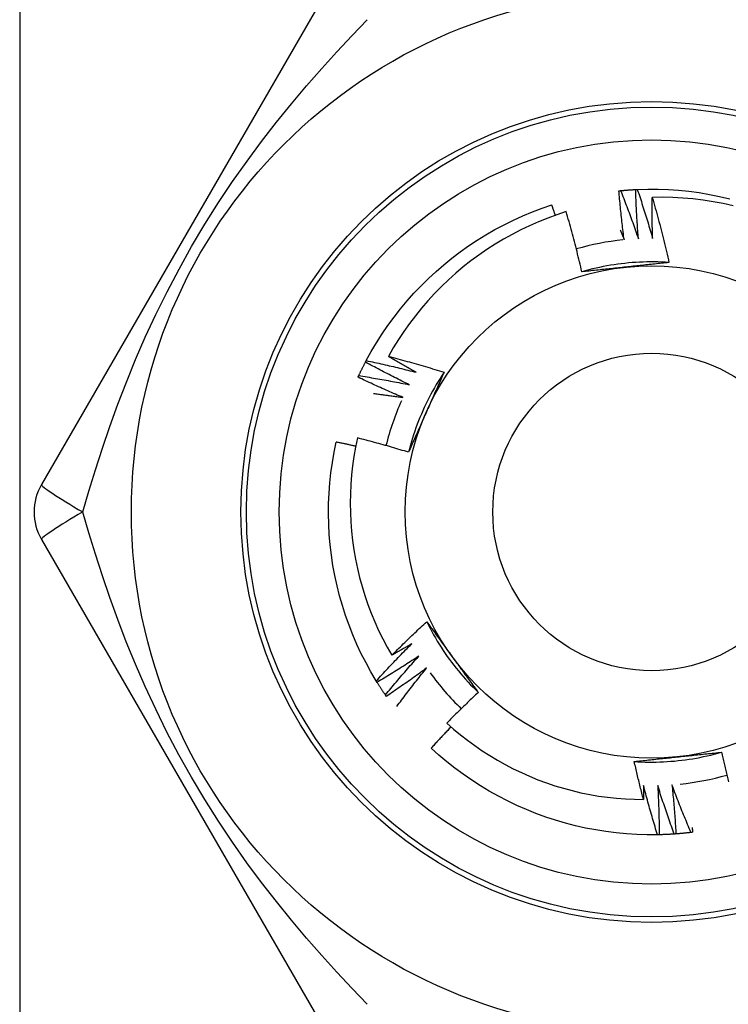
# Model space of a CAD drawing. Header units: inches. Extents: x 5 to 143, y 9 to 75.
# Tile 5 of 84: x 6.894 to 7.149, y 28.31 to 28.664. Entities that reach past the tile are written whole.
import ezdxf

# ---------------------------------------------------------------- set-up
doc = ezdxf.new("R2010")
doc.units = ezdxf.units.IN
doc.header["$MEASUREMENT"] = 0
doc.layers.add('Visible Edges(ANSI)', color=7, linetype='Continuous', lineweight=25)
doc.layers.add('Visible Tangent Edges(ANSI)', color=7, linetype='Continuous', lineweight=25)

msp = doc.modelspace()

# ---------------------------------------------------------------- linework, layer by layer
at = {"layer": 'Visible Edges(ANSI)'}
for p, q in [((7.0033, 28.67222), (6.90215, 28.49702)), ((7.01863, 28.5411), (7.01891, 28.54163)), ((6.90215, 28.47733), (7.0033, 28.30214)), ((7.02283, 28.4259), (7.02252, 28.42642)), ((7.02615, 28.42086), (7.0258, 28.42136)), ((7.12422, 28.37107), (7.12362, 28.37105))]:
    msp.add_line(p, q, dxfattribs=at)
at = {"layer": 'Visible Edges(ANSI)', "flags": 128}
for points in [[(7.10974, 28.60272), (7.10977, 28.60272), (7.10979, 28.60273), (7.10982, 28.60273), (7.10984, 28.60273), (7.10987, 28.60273), (7.10989, 28.60274), (7.10992, 28.60274), (7.10994, 28.60274), (7.10997, 28.60274), (7.10999, 28.60275), (7.11002, 28.60275), (7.11004, 28.60275), (7.11007, 28.60275), (7.11009, 28.60276), (7.11012, 28.60276), (7.11014, 28.60276), (7.11017, 28.60276), (7.11019, 28.60277), (7.11022, 28.60277), (7.11024, 28.60277), (7.11027, 28.60277), (7.11029, 28.60278), (7.11032, 28.60278), (7.11034, 28.60278)], [(7.11164, 28.58511), (7.11155, 28.58584), (7.11145, 28.58657), (7.11136, 28.5873), (7.11127, 28.58804), (7.11118, 28.58877), (7.11109, 28.5895), (7.111, 28.59023), (7.11092, 28.59097), (7.11083, 28.5917), (7.11075, 28.59243), (7.11067, 28.59317), (7.11059, 28.5939), (7.11051, 28.59463), (7.11043, 28.59537), (7.11036, 28.5961), (7.11028, 28.59684), (7.11021, 28.59757), (7.11014, 28.59831), (7.11007, 28.59904), (7.11, 28.59978), (7.10993, 28.60051), (7.10987, 28.60125), (7.1098, 28.60199), (7.10974, 28.60272)], [(7.11034, 28.60278), (7.11057, 28.6028), (7.11079, 28.60282), (7.11102, 28.60284), (7.11124, 28.60286), (7.11147, 28.60288), (7.11169, 28.6029), (7.11192, 28.60292), (7.11214, 28.60294), (7.11237, 28.60296), (7.11259, 28.60298), (7.11282, 28.60299), (7.11305, 28.60301), (7.11327, 28.60303), (7.1135, 28.60304), (7.11372, 28.60306), (7.11395, 28.60307), (7.11417, 28.60309), (7.1144, 28.6031), (7.11463, 28.60311), (7.11485, 28.60313), (7.11508, 28.60314), (7.1153, 28.60315), (7.11553, 28.60316), (7.11575, 28.60318)], [(7.11034, 28.60278), (7.11062, 28.60207), (7.1109, 28.60135), (7.11118, 28.60064), (7.11146, 28.59992), (7.11174, 28.5992), (7.11201, 28.59849), (7.11229, 28.59777), (7.11256, 28.59705), (7.11283, 28.59633), (7.1131, 28.59561), (7.11337, 28.59489), (7.11364, 28.59417), (7.1139, 28.59345), (7.11417, 28.59273), (7.11443, 28.59201), (7.11469, 28.59129), (7.11495, 28.59056), (7.11521, 28.58984), (7.11547, 28.58912), (7.11573, 28.58839), (7.11598, 28.58767), (7.11624, 28.58694), (7.11649, 28.58621), (7.11674, 28.58549)], [(7.11575, 28.60318), (7.11578, 28.60318), (7.1158, 28.60318), (7.11583, 28.60318), (7.11585, 28.60318), (7.11588, 28.60318), (7.1159, 28.60318), (7.11593, 28.60318), (7.11595, 28.60319), (7.11598, 28.60319), (7.11601, 28.60319), (7.11603, 28.60319), (7.11606, 28.60319), (7.11608, 28.60319), (7.11611, 28.60319), (7.11613, 28.60319), (7.11616, 28.60319), (7.11618, 28.6032), (7.11621, 28.6032), (7.11623, 28.6032), (7.11626, 28.6032), (7.11628, 28.6032), (7.11631, 28.6032), (7.11633, 28.6032), (7.11636, 28.6032)], [(7.11674, 28.58549), (7.11668, 28.58622), (7.11662, 28.58696), (7.11657, 28.58769), (7.11652, 28.58843), (7.11646, 28.58917), (7.11641, 28.5899), (7.11637, 28.59064), (7.11632, 28.59138), (7.11627, 28.59211), (7.11623, 28.59285), (7.11618, 28.59359), (7.11614, 28.59432), (7.1161, 28.59506), (7.11606, 28.5958), (7.11603, 28.59653), (7.11599, 28.59727), (7.11595, 28.59801), (7.11592, 28.59875), (7.11589, 28.59949), (7.11586, 28.60022), (7.11583, 28.60096), (7.1158, 28.6017), (7.11578, 28.60244), (7.11575, 28.60318)], [(7.11636, 28.6032), (7.12008, 28.60331), (7.1238, 28.60329), (7.12751, 28.60316), (7.13122, 28.60291), (7.13493, 28.60254), (7.13861, 28.60205), (7.14228, 28.60144), (7.14593, 28.60072), (7.14956, 28.59988)], [(7.11636, 28.6032), (7.1166, 28.60248), (7.11685, 28.60175), (7.11709, 28.60102), (7.11733, 28.60029), (7.11757, 28.59956), (7.11781, 28.59883), (7.11804, 28.5981), (7.11828, 28.59737), (7.11851, 28.59664), (7.11874, 28.5959), (7.11897, 28.59517), (7.1192, 28.59444), (7.11943, 28.5937), (7.11966, 28.59297), (7.11988, 28.59224), (7.12011, 28.5915), (7.12033, 28.59076), (7.12055, 28.59003), (7.12077, 28.58929), (7.12099, 28.58856), (7.12121, 28.58782), (7.12142, 28.58708), (7.12164, 28.58634), (7.12185, 28.5856)], [(7.12185, 28.5856), (7.12183, 28.58622), (7.12182, 28.58683), (7.1218, 28.58745), (7.12179, 28.58806), (7.12178, 28.58868), (7.12177, 28.58929), (7.12175, 28.58991), (7.12175, 28.59052), (7.12174, 28.59114), (7.12173, 28.59175), (7.12172, 28.59237), (7.12172, 28.59299), (7.12171, 28.5936), (7.12171, 28.59422), (7.12171, 28.59483), (7.12171, 28.59545), (7.12171, 28.59606), (7.12171, 28.59668), (7.12171, 28.59729), (7.12171, 28.59791), (7.12172, 28.59853), (7.12172, 28.59914), (7.12173, 28.59976), (7.12174, 28.60037)], [(7.15078, 28.59736), (7.14721, 28.59814), (7.14361, 28.59881), (7.14, 28.59936), (7.13637, 28.5998), (7.13273, 28.60012), (7.12907, 28.60032), (7.12541, 28.60041), (7.12174, 28.60037)], [(7.12174, 28.60037), (7.12201, 28.5994), (7.12229, 28.59843), (7.12256, 28.59746), (7.12283, 28.59649), (7.1231, 28.59552), (7.12337, 28.59455), (7.12363, 28.59358), (7.12389, 28.5926), (7.12415, 28.59163), (7.12441, 28.59065), (7.12466, 28.58968), (7.12491, 28.5887), (7.12516, 28.58772), (7.12541, 28.58675), (7.12565, 28.58577), (7.12589, 28.58479), (7.12613, 28.58381), (7.12637, 28.58283), (7.1266, 28.58185), (7.12683, 28.58086), (7.12706, 28.57988), (7.12729, 28.5789), (7.12751, 28.57792), (7.12773, 28.57693)], [(7.01891, 28.54163), (7.02071, 28.54489), (7.02261, 28.54809), (7.02461, 28.55122), (7.02671, 28.55429), (7.02891, 28.55729), (7.0312, 28.56022), (7.03359, 28.56308), (7.03606, 28.56585), (7.03863, 28.56855), (7.04127, 28.57116), (7.04401, 28.57369), (7.04682, 28.57612), (7.0497, 28.57847), (7.05266, 28.58072), (7.05569, 28.58288), (7.05879, 28.58494), (7.06196, 28.5869), (7.06518, 28.58875), (7.06846, 28.5905), (7.0718, 28.59215), (7.07519, 28.59369), (7.07862, 28.59511), (7.0821, 28.59643), (7.08562, 28.59764)], [(7.09078, 28.59522), (7.08744, 28.59411), (7.08414, 28.5929), (7.08087, 28.59158), (7.07764, 28.59015), (7.07446, 28.58863), (7.07133, 28.58701), (7.06826, 28.5853), (7.06525, 28.58349), (7.06229, 28.58159), (7.0594, 28.57959), (7.05657, 28.5775), (7.05381, 28.57533), (7.05112, 28.57307), (7.0485, 28.57072), (7.04595, 28.56828), (7.04348, 28.56577), (7.04109, 28.56318), (7.03878, 28.56051), (7.03657, 28.55778), (7.03444, 28.55498), (7.03241, 28.55212), (7.03047, 28.54919), (7.02862, 28.5462), (7.02687, 28.54315)], [(7.08688, 28.59391), (7.08683, 28.59407), (7.08678, 28.59422), (7.08672, 28.59438), (7.08667, 28.59453), (7.08662, 28.59469), (7.08657, 28.59484), (7.08652, 28.595), (7.08646, 28.59515), (7.08641, 28.59531), (7.08636, 28.59547), (7.08631, 28.59562), (7.08625, 28.59578), (7.0862, 28.59593), (7.08615, 28.59609), (7.0861, 28.59624), (7.08604, 28.5964), (7.08599, 28.59655), (7.08594, 28.59671), (7.08589, 28.59686), (7.08583, 28.59702), (7.08578, 28.59717), (7.08573, 28.59733), (7.08567, 28.59748), (7.08562, 28.59764)], [(7.09642, 28.57358), (7.09621, 28.57449), (7.096, 28.5754), (7.09578, 28.5763), (7.09557, 28.57721), (7.09535, 28.57812), (7.09513, 28.57902), (7.09491, 28.57993), (7.09468, 28.58083), (7.09446, 28.58174), (7.09423, 28.58264), (7.094, 28.58354), (7.09376, 28.58444), (7.09353, 28.58535), (7.09329, 28.58625), (7.09305, 28.58715), (7.0928, 28.58805), (7.09256, 28.58894), (7.09231, 28.58984), (7.09206, 28.59074), (7.09181, 28.59164), (7.09156, 28.59253), (7.0913, 28.59343), (7.09104, 28.59432), (7.09078, 28.59522)], [(7.11021, 28.58862), (7.11027, 28.58848), (7.11033, 28.58833), (7.11039, 28.58818), (7.11045, 28.58804), (7.11051, 28.58789), (7.11057, 28.58775), (7.11063, 28.5876), (7.11069, 28.58745), (7.11075, 28.58731), (7.11081, 28.58716), (7.11087, 28.58701), (7.11093, 28.58687), (7.11099, 28.58672), (7.11105, 28.58657), (7.11111, 28.58643), (7.11117, 28.58628), (7.11123, 28.58613), (7.11129, 28.58599), (7.11135, 28.58584), (7.11141, 28.5857), (7.11146, 28.58555), (7.11152, 28.5854), (7.11158, 28.58526), (7.11164, 28.58511)], [(7.12773, 28.57692), (7.12642, 28.577), (7.1251, 28.57707), (7.12378, 28.57711), (7.12246, 28.57713), (7.12114, 28.57713), (7.11982, 28.57712), (7.1185, 28.57708), (7.11718, 28.57703), (7.11587, 28.57696), (7.11455, 28.57687), (7.11324, 28.57675), (7.11192, 28.57662), (7.11061, 28.57647), (7.10931, 28.57631), (7.108, 28.57612), (7.1067, 28.57591), (7.1054, 28.57569), (7.1041, 28.57544), (7.10281, 28.57518), (7.10152, 28.5749), (7.10024, 28.5746), (7.09896, 28.57428), (7.09768, 28.57394), (7.09641, 28.57358)], [(7.12773, 28.57693), (7.12709, 28.57686), (7.12645, 28.57679), (7.12581, 28.57672), (7.12516, 28.57665), (7.12452, 28.57658), (7.12388, 28.57651), (7.12324, 28.57644), (7.12259, 28.57637), (7.12195, 28.5763), (7.12131, 28.57623), (7.12066, 28.57616), (7.12002, 28.57609), (7.11937, 28.57603), (7.11873, 28.57596), (7.11808, 28.57589), (7.11743, 28.57582), (7.11678, 28.57575), (7.11614, 28.57568), (7.11549, 28.57562), (7.11484, 28.57555), (7.11419, 28.57548), (7.11354, 28.57541), (7.11289, 28.57534), (7.11224, 28.57527)], [(7.11224, 28.57527), (7.11157, 28.5752), (7.11091, 28.57513), (7.11024, 28.57506), (7.10958, 28.57499), (7.10892, 28.57492), (7.10826, 28.57485), (7.10759, 28.57478), (7.10693, 28.57471), (7.10627, 28.57464), (7.10561, 28.57457), (7.10495, 28.5745), (7.1043, 28.57443), (7.10364, 28.57436), (7.10298, 28.57429), (7.10232, 28.57422), (7.10166, 28.57415), (7.10101, 28.57408), (7.10035, 28.57401), (7.09969, 28.57394), (7.09904, 28.57387), (7.09838, 28.5738), (7.09773, 28.57373), (7.09707, 28.57365), (7.09642, 28.57358)], [(7.01891, 28.54163), (7.01966, 28.54147), (7.02041, 28.54131), (7.02116, 28.54115), (7.02191, 28.54099), (7.02266, 28.54082), (7.02341, 28.54066), (7.02416, 28.54049), (7.02491, 28.54032), (7.02566, 28.54015), (7.02641, 28.53998), (7.02716, 28.53981), (7.02791, 28.53963), (7.02866, 28.53946), (7.0294, 28.53928), (7.03015, 28.5391), (7.0309, 28.53892), (7.03164, 28.53874), (7.03239, 28.53856), (7.03314, 28.53837), (7.03388, 28.53819), (7.03463, 28.538), (7.03537, 28.53781), (7.03612, 28.53762), (7.03686, 28.53743)], [(7.02687, 28.54315), (7.02771, 28.54294), (7.02855, 28.54272), (7.02939, 28.5425), (7.03023, 28.54228), (7.03106, 28.54205), (7.0319, 28.54183), (7.03274, 28.5416), (7.03357, 28.54137), (7.03441, 28.54114), (7.03524, 28.54091), (7.03608, 28.54067), (7.03691, 28.54044), (7.03775, 28.5402), (7.03858, 28.53996), (7.03941, 28.53972), (7.04024, 28.53947), (7.04108, 28.53923), (7.04191, 28.53898), (7.04274, 28.53873), (7.04357, 28.53848), (7.0444, 28.53822), (7.04523, 28.53797), (7.04606, 28.53771), (7.04688, 28.53745)], [(7.03686, 28.53743), (7.03644, 28.53766), (7.03602, 28.53789), (7.03561, 28.53813), (7.03519, 28.53836), (7.03477, 28.5386), (7.03435, 28.53883), (7.03393, 28.53907), (7.03351, 28.5393), (7.0331, 28.53954), (7.03268, 28.53978), (7.03226, 28.54001), (7.03185, 28.54025), (7.03143, 28.54049), (7.03101, 28.54073), (7.0306, 28.54097), (7.03018, 28.54121), (7.02977, 28.54145), (7.02935, 28.54169), (7.02894, 28.54194), (7.02852, 28.54218), (7.02811, 28.54242), (7.0277, 28.54266), (7.02728, 28.54291), (7.02687, 28.54315)], [(7.01622, 28.53623), (7.01632, 28.53644), (7.01641, 28.53664), (7.01651, 28.53685), (7.01661, 28.53705), (7.01671, 28.53725), (7.0168, 28.53746), (7.0169, 28.53766), (7.017, 28.53787), (7.0171, 28.53807), (7.0172, 28.53827), (7.0173, 28.53847), (7.0174, 28.53868), (7.0175, 28.53888), (7.0176, 28.53908), (7.0177, 28.53928), (7.0178, 28.53949), (7.0179, 28.53969), (7.01801, 28.53989), (7.01811, 28.54009), (7.01821, 28.54029), (7.01832, 28.54049), (7.01842, 28.54069), (7.01852, 28.54089), (7.01863, 28.5411)], [(7.03437, 28.53297), (7.03371, 28.53329), (7.03304, 28.53362), (7.03238, 28.53394), (7.03172, 28.53427), (7.03106, 28.5346), (7.0304, 28.53493), (7.02974, 28.53526), (7.02908, 28.53559), (7.02842, 28.53593), (7.02777, 28.53626), (7.02711, 28.5366), (7.02645, 28.53694), (7.0258, 28.53728), (7.02514, 28.53762), (7.02449, 28.53796), (7.02384, 28.5383), (7.02318, 28.53865), (7.02253, 28.53899), (7.02188, 28.53934), (7.02123, 28.53969), (7.02058, 28.54004), (7.01993, 28.54039), (7.01928, 28.54074), (7.01863, 28.5411)], [(7.01597, 28.53568), (7.01598, 28.53571), (7.01599, 28.53573), (7.016, 28.53575), (7.01601, 28.53577), (7.01602, 28.5358), (7.01603, 28.53582), (7.01604, 28.53584), (7.01605, 28.53587), (7.01606, 28.53589), (7.01607, 28.53591), (7.01608, 28.53593), (7.0161, 28.53596), (7.01611, 28.53598), (7.01612, 28.536), (7.01613, 28.53603), (7.01614, 28.53605), (7.01615, 28.53607), (7.01616, 28.53609), (7.01617, 28.53612), (7.01618, 28.53614), (7.01619, 28.53616), (7.0162, 28.53619), (7.01621, 28.53621), (7.01622, 28.53623)], [(7.03211, 28.52838), (7.03143, 28.52867), (7.03075, 28.52896), (7.03007, 28.52925), (7.0294, 28.52955), (7.02872, 28.52984), (7.02804, 28.53014), (7.02737, 28.53043), (7.02669, 28.53073), (7.02602, 28.53103), (7.02535, 28.53133), (7.02467, 28.53163), (7.024, 28.53194), (7.02333, 28.53224), (7.02266, 28.53255), (7.02198, 28.53286), (7.02131, 28.53316), (7.02064, 28.53347), (7.01997, 28.53379), (7.0193, 28.5341), (7.01864, 28.53441), (7.01797, 28.53473), (7.0173, 28.53505), (7.01664, 28.53536), (7.01597, 28.53568)], [(7.01622, 28.53623), (7.01698, 28.53611), (7.01774, 28.53599), (7.0185, 28.53587), (7.01926, 28.53575), (7.02001, 28.53562), (7.02077, 28.53549), (7.02153, 28.53537), (7.02229, 28.53524), (7.02304, 28.53511), (7.0238, 28.53497), (7.02456, 28.53484), (7.02531, 28.53471), (7.02607, 28.53457), (7.02682, 28.53443), (7.02758, 28.53429), (7.02833, 28.53415), (7.02909, 28.53401), (7.02984, 28.53386), (7.0306, 28.53372), (7.03135, 28.53357), (7.03211, 28.53342), (7.03286, 28.53327), (7.03362, 28.53312), (7.03437, 28.53297)], [(7.04689, 28.53745), (7.04616, 28.53635), (7.04545, 28.53524), (7.04475, 28.53412), (7.04407, 28.53299), (7.04341, 28.53185), (7.04277, 28.5307), (7.04214, 28.52954), (7.04152, 28.52837), (7.04093, 28.52719), (7.04035, 28.52601), (7.03979, 28.52481), (7.03925, 28.52361), (7.03872, 28.5224), (7.03821, 28.52118), (7.03772, 28.51996), (7.03725, 28.51873), (7.03679, 28.51749), (7.03636, 28.51625), (7.03594, 28.51499), (7.03554, 28.51374), (7.03516, 28.51248), (7.0348, 28.51121), (7.03445, 28.50993), (7.03413, 28.50866)], [(7.04688, 28.53745), (7.04662, 28.53686), (7.04636, 28.53627), (7.0461, 28.53568), (7.04584, 28.53509), (7.04558, 28.5345), (7.04532, 28.53391), (7.04506, 28.53332), (7.0448, 28.53272), (7.04454, 28.53213), (7.04428, 28.53154), (7.04401, 28.53095), (7.04375, 28.53035), (7.04349, 28.52976), (7.04322, 28.52917), (7.04296, 28.52857), (7.0427, 28.52798), (7.04243, 28.52738), (7.04217, 28.52679), (7.0419, 28.52619), (7.04164, 28.5256), (7.04137, 28.525), (7.0411, 28.5244), (7.04084, 28.5238), (7.04057, 28.52321)], [(7.02152, 28.52983), (7.02196, 28.52978), (7.0224, 28.52972), (7.02285, 28.52966), (7.02329, 28.52961), (7.02373, 28.52955), (7.02417, 28.5295), (7.02461, 28.52944), (7.02505, 28.52938), (7.0255, 28.52932), (7.02594, 28.52926), (7.02638, 28.5292), (7.02682, 28.52914), (7.02726, 28.52908), (7.0277, 28.52902), (7.02814, 28.52896), (7.02858, 28.5289), (7.02902, 28.52884), (7.02947, 28.52877), (7.02991, 28.52871), (7.03035, 28.52864), (7.03079, 28.52858), (7.03123, 28.52852), (7.03167, 28.52845), (7.03211, 28.52838)], [(7.04057, 28.52321), (7.0403, 28.52259), (7.04003, 28.52198), (7.03976, 28.52138), (7.03949, 28.52077), (7.03921, 28.52016), (7.03894, 28.51955), (7.03867, 28.51894), (7.0384, 28.51833), (7.03813, 28.51773), (7.03786, 28.51712), (7.0376, 28.51651), (7.03733, 28.51591), (7.03706, 28.5153), (7.03679, 28.5147), (7.03652, 28.51409), (7.03626, 28.51349), (7.03599, 28.51288), (7.03572, 28.51228), (7.03545, 28.51168), (7.03519, 28.51107), (7.03492, 28.51047), (7.03466, 28.50986), (7.03439, 28.50926), (7.03413, 28.50866)], [(7.01576, 28.51381), (7.01508, 28.51051), (7.0145, 28.50718), (7.01403, 28.50384), (7.01366, 28.50049), (7.0134, 28.49712), (7.01324, 28.49375), (7.01318, 28.49036), (7.01323, 28.48698), (7.01339, 28.4836), (7.01365, 28.48023), (7.01402, 28.47688), (7.01449, 28.47354), (7.01506, 28.47022), (7.01574, 28.46691), (7.01652, 28.46363), (7.01741, 28.46038), (7.0184, 28.45715), (7.01949, 28.45396), (7.02068, 28.45079), (7.02197, 28.44766), (7.02336, 28.44458), (7.02484, 28.44154), (7.02642, 28.43856), (7.02809, 28.43563)], [(7.03413, 28.50866), (7.03337, 28.50889), (7.03261, 28.50912), (7.03184, 28.50935), (7.03108, 28.50958), (7.03032, 28.50981), (7.02956, 28.51003), (7.02879, 28.51026), (7.02803, 28.51048), (7.02727, 28.5107), (7.0265, 28.51092), (7.02574, 28.51114), (7.02497, 28.51135), (7.02421, 28.51157), (7.02344, 28.51178), (7.02267, 28.51199), (7.02191, 28.5122), (7.02114, 28.5124), (7.02037, 28.51261), (7.0196, 28.51281), (7.01883, 28.51302), (7.01807, 28.51322), (7.0173, 28.51342), (7.01653, 28.51361), (7.01576, 28.51381)], [(7.02252, 28.42642), (7.02062, 28.42962), (7.01883, 28.43288), (7.01714, 28.43619), (7.01556, 28.43956), (7.01409, 28.44298), (7.01273, 28.44644), (7.01148, 28.44994), (7.01035, 28.45349), (7.00933, 28.45706), (7.00842, 28.46067), (7.00763, 28.46431), (7.00695, 28.46797), (7.0064, 28.47164), (7.00596, 28.47534), (7.00564, 28.47904), (7.00544, 28.48276), (7.00536, 28.48648), (7.00539, 28.4902), (7.00555, 28.49391), (7.00583, 28.49762), (7.00622, 28.50132), (7.00673, 28.50501), (7.00736, 28.50867), (7.00811, 28.51232)], [(7.01514, 28.51082), (7.01484, 28.51088), (7.01455, 28.51095), (7.01426, 28.51101), (7.01397, 28.51108), (7.01368, 28.51114), (7.01338, 28.51121), (7.01309, 28.51127), (7.0128, 28.51133), (7.01251, 28.5114), (7.01221, 28.51146), (7.01192, 28.51152), (7.01163, 28.51159), (7.01133, 28.51165), (7.01104, 28.51171), (7.01075, 28.51177), (7.01045, 28.51183), (7.01016, 28.5119), (7.00987, 28.51196), (7.00958, 28.51202), (7.00928, 28.51208), (7.00899, 28.51214), (7.0087, 28.5122), (7.0084, 28.51226), (7.00811, 28.51232)], [(7.02809, 28.43563), (7.0286, 28.43614), (7.02911, 28.43665), (7.02963, 28.43717), (7.03014, 28.43768), (7.03066, 28.43819), (7.03117, 28.4387), (7.03169, 28.43921), (7.03221, 28.43971), (7.03273, 28.44022), (7.03325, 28.44072), (7.03378, 28.44123), (7.0343, 28.44173), (7.03482, 28.44223), (7.03535, 28.44274), (7.03587, 28.44324), (7.0364, 28.44374), (7.03693, 28.44424), (7.03746, 28.44473), (7.03799, 28.44523), (7.03852, 28.44573), (7.03905, 28.44622), (7.03958, 28.44671), (7.04011, 28.44721), (7.04065, 28.4477)], [(7.04065, 28.4477), (7.04103, 28.44718), (7.04141, 28.44666), (7.04179, 28.44614), (7.04218, 28.44562), (7.04256, 28.4451), (7.04294, 28.44457), (7.04332, 28.44405), (7.0437, 28.44353), (7.04408, 28.44301), (7.04447, 28.44248), (7.04485, 28.44196), (7.04523, 28.44144), (7.04561, 28.44091), (7.04599, 28.44039), (7.04638, 28.43986), (7.04676, 28.43933), (7.04714, 28.43881), (7.04753, 28.43828), (7.04791, 28.43775), (7.04829, 28.43723), (7.04868, 28.4367), (7.04906, 28.43617), (7.04945, 28.43564), (7.04983, 28.43511)], [(7.04065, 28.4477), (7.04124, 28.44652), (7.04185, 28.44535), (7.04247, 28.44419), (7.04311, 28.44303), (7.04377, 28.44189), (7.04444, 28.44075), (7.04513, 28.43963), (7.04584, 28.43851), (7.04656, 28.43741), (7.04729, 28.43632), (7.04805, 28.43523), (7.04882, 28.43416), (7.0496, 28.4331), (7.0504, 28.43205), (7.05122, 28.43102), (7.05205, 28.42999), (7.05289, 28.42898), (7.05375, 28.42798), (7.05463, 28.42699), (7.05551, 28.42602), (7.05642, 28.42505), (7.05733, 28.42411), (7.05826, 28.42317), (7.05921, 28.42225)], [(7.02252, 28.42642), (7.02303, 28.42698), (7.02355, 28.42755), (7.02407, 28.42811), (7.02459, 28.42868), (7.02512, 28.42924), (7.02564, 28.4298), (7.02616, 28.43036), (7.02669, 28.43092), (7.02721, 28.43148), (7.02774, 28.43204), (7.02827, 28.4326), (7.0288, 28.43316), (7.02933, 28.43371), (7.02986, 28.43427), (7.0304, 28.43482), (7.03093, 28.43537), (7.03147, 28.43592), (7.032, 28.43647), (7.03254, 28.43702), (7.03308, 28.43757), (7.03362, 28.43812), (7.03416, 28.43866), (7.0347, 28.43921), (7.03525, 28.43975)], [(7.03525, 28.43975), (7.03495, 28.43958), (7.03465, 28.4394), (7.03436, 28.43923), (7.03406, 28.43905), (7.03376, 28.43888), (7.03346, 28.43871), (7.03317, 28.43853), (7.03287, 28.43836), (7.03257, 28.43819), (7.03227, 28.43802), (7.03198, 28.43784), (7.03168, 28.43767), (7.03138, 28.4375), (7.03108, 28.43733), (7.03078, 28.43716), (7.03048, 28.43699), (7.03018, 28.43682), (7.02988, 28.43664), (7.02958, 28.43647), (7.02929, 28.4363), (7.02899, 28.43614), (7.02869, 28.43597), (7.02839, 28.4358), (7.02809, 28.43563)], [(7.03782, 28.43534), (7.03721, 28.43493), (7.03659, 28.43453), (7.03598, 28.43412), (7.03536, 28.43372), (7.03474, 28.43332), (7.03412, 28.43292), (7.0335, 28.43252), (7.03288, 28.43212), (7.03226, 28.43172), (7.03163, 28.43132), (7.03101, 28.43093), (7.03039, 28.43053), (7.02976, 28.43014), (7.02914, 28.42975), (7.02851, 28.42936), (7.02788, 28.42897), (7.02725, 28.42858), (7.02662, 28.4282), (7.02599, 28.42781), (7.02536, 28.42743), (7.02473, 28.42704), (7.0241, 28.42666), (7.02347, 28.42628), (7.02283, 28.4259)], [(7.0258, 28.42136), (7.02629, 28.42195), (7.02678, 28.42255), (7.02727, 28.42314), (7.02776, 28.42373), (7.02825, 28.42432), (7.02875, 28.42491), (7.02924, 28.42549), (7.02974, 28.42608), (7.03023, 28.42667), (7.03073, 28.42725), (7.03123, 28.42783), (7.03173, 28.42842), (7.03223, 28.429), (7.03273, 28.42958), (7.03324, 28.43016), (7.03374, 28.43074), (7.03425, 28.43132), (7.03476, 28.4319), (7.03526, 28.43247), (7.03577, 28.43305), (7.03629, 28.43362), (7.0368, 28.4342), (7.03731, 28.43477), (7.03782, 28.43534)], [(7.04983, 28.43511), (7.05022, 28.43457), (7.05062, 28.43403), (7.05101, 28.43349), (7.0514, 28.43295), (7.05179, 28.43241), (7.05218, 28.43187), (7.05257, 28.43133), (7.05297, 28.4308), (7.05336, 28.43026), (7.05375, 28.42972), (7.05414, 28.42919), (7.05453, 28.42865), (7.05492, 28.42811), (7.05531, 28.42758), (7.0557, 28.42705), (7.05609, 28.42651), (7.05648, 28.42598), (7.05687, 28.42544), (7.05726, 28.42491), (7.05765, 28.42438), (7.05804, 28.42385), (7.05843, 28.42332), (7.05882, 28.42278), (7.05921, 28.42225)], [(7.04063, 28.43107), (7.04003, 28.43063), (7.03944, 28.43019), (7.03884, 28.42976), (7.03825, 28.42932), (7.03765, 28.42889), (7.03705, 28.42845), (7.03646, 28.42802), (7.03586, 28.42759), (7.03526, 28.42716), (7.03465, 28.42673), (7.03405, 28.42631), (7.03345, 28.42588), (7.03285, 28.42546), (7.03224, 28.42503), (7.03164, 28.42461), (7.03103, 28.42419), (7.03042, 28.42377), (7.02981, 28.42335), (7.0292, 28.42293), (7.02859, 28.42252), (7.02798, 28.4221), (7.02737, 28.42169), (7.02676, 28.42128), (7.02615, 28.42086)], [(7.02986, 28.41718), (7.0303, 28.41777), (7.03074, 28.41835), (7.03117, 28.41894), (7.03161, 28.41953), (7.03205, 28.42011), (7.0325, 28.42069), (7.03294, 28.42128), (7.03338, 28.42186), (7.03383, 28.42244), (7.03427, 28.42302), (7.03472, 28.4236), (7.03517, 28.42418), (7.03562, 28.42476), (7.03607, 28.42534), (7.03652, 28.42591), (7.03697, 28.42649), (7.03742, 28.42706), (7.03788, 28.42764), (7.03833, 28.42821), (7.03879, 28.42878), (7.03925, 28.42936), (7.03971, 28.42993), (7.04017, 28.4305), (7.04063, 28.43107)], [(7.0258, 28.42136), (7.02567, 28.42155), (7.02555, 28.42173), (7.02542, 28.42192), (7.02529, 28.42211), (7.02517, 28.42229), (7.02504, 28.42248), (7.02491, 28.42267), (7.02479, 28.42286), (7.02466, 28.42305), (7.02454, 28.42324), (7.02442, 28.42342), (7.02429, 28.42361), (7.02417, 28.4238), (7.02404, 28.42399), (7.02392, 28.42418), (7.0238, 28.42437), (7.02368, 28.42456), (7.02356, 28.42475), (7.02343, 28.42494), (7.02331, 28.42514), (7.02319, 28.42533), (7.02307, 28.42552), (7.02295, 28.42571), (7.02283, 28.4259)], [(7.05921, 28.42225), (7.05872, 28.4218), (7.05824, 28.42135), (7.05776, 28.4209), (7.05728, 28.42045), (7.0568, 28.42), (7.05633, 28.41955), (7.05585, 28.4191), (7.05537, 28.41864), (7.0549, 28.41819), (7.05442, 28.41773), (7.05395, 28.41727), (7.05347, 28.41682), (7.053, 28.41636), (7.05253, 28.4159), (7.05206, 28.41544), (7.05159, 28.41498), (7.05112, 28.41452), (7.05065, 28.41405), (7.05018, 28.41359), (7.04972, 28.41313), (7.04925, 28.41266), (7.04879, 28.4122), (7.04832, 28.41173), (7.04786, 28.41126)], [(7.04786, 28.41126), (7.05028, 28.40911), (7.05277, 28.40704), (7.05531, 28.40505), (7.05792, 28.40314), (7.06058, 28.40131), (7.06329, 28.39956), (7.06606, 28.3979), (7.06888, 28.39632), (7.07175, 28.39482), (7.07467, 28.39342), (7.07763, 28.3921), (7.08064, 28.39088), (7.08367, 28.38975), (7.08674, 28.38872), (7.08983, 28.38778), (7.09295, 28.38694), (7.0961, 28.3862), (7.09926, 28.38556), (7.10244, 28.38501), (7.10564, 28.38456), (7.10886, 28.38422), (7.11208, 28.38397), (7.11532, 28.38382), (7.11856, 28.38378)], [(7.04938, 28.40989), (7.04908, 28.40958), (7.04878, 28.40926), (7.04848, 28.40895), (7.04819, 28.40863), (7.04789, 28.40832), (7.04759, 28.408), (7.04729, 28.40768), (7.047, 28.40736), (7.0467, 28.40705), (7.0464, 28.40673), (7.04611, 28.40641), (7.04581, 28.40609), (7.04551, 28.40577), (7.04522, 28.40545), (7.04492, 28.40513), (7.04463, 28.40481), (7.04434, 28.40449), (7.04404, 28.40417), (7.04375, 28.40385), (7.04346, 28.40352), (7.04316, 28.4032), (7.04287, 28.40288), (7.04258, 28.40256), (7.04229, 28.40223)], [(7.12362, 28.37105), (7.1199, 28.37105), (7.11618, 28.37116), (7.11247, 28.37139), (7.10877, 28.37173), (7.10507, 28.3722), (7.1014, 28.37279), (7.09775, 28.37349), (7.09412, 28.37431), (7.09052, 28.37524), (7.08695, 28.37629), (7.08342, 28.37745), (7.07992, 28.37873), (7.07647, 28.38012), (7.07306, 28.38161), (7.06971, 28.38322), (7.06641, 28.38493), (7.06316, 28.38675), (7.05997, 28.38867), (7.05685, 28.39069), (7.05379, 28.39281), (7.0508, 28.39503), (7.04789, 28.39734), (7.04505, 28.39974), (7.04229, 28.40223)], [(7.11526, 28.39743), (7.11658, 28.39735), (7.11789, 28.39729), (7.11921, 28.39724), (7.12053, 28.39722), (7.12185, 28.39722), (7.12317, 28.39723), (7.12449, 28.39727), (7.12581, 28.39732), (7.12712, 28.39739), (7.12844, 28.39749), (7.12975, 28.3976), (7.13107, 28.39773), (7.13238, 28.39788), (7.13369, 28.39805), (7.13499, 28.39823), (7.13629, 28.39844), (7.13759, 28.39866), (7.13889, 28.39891), (7.14018, 28.39917), (7.14147, 28.39945), (7.14275, 28.39976), (7.14403, 28.40008), (7.14531, 28.40041), (7.14658, 28.40077)], [(7.13076, 28.39908), (7.13142, 28.39915), (7.13208, 28.39922), (7.13275, 28.39929), (7.13341, 28.39936), (7.13407, 28.39943), (7.13474, 28.3995), (7.1354, 28.39957), (7.13606, 28.39964), (7.13672, 28.39971), (7.13738, 28.39978), (7.13804, 28.39985), (7.1387, 28.39992), (7.13936, 28.39999), (7.14001, 28.40006), (7.14067, 28.40013), (7.14133, 28.4002), (7.14199, 28.40027), (7.14264, 28.40034), (7.1433, 28.40041), (7.14396, 28.40048), (7.14461, 28.40055), (7.14527, 28.40063), (7.14592, 28.4007), (7.14658, 28.40077)], [(7.14658, 28.40077), (7.14669, 28.40026), (7.14681, 28.39975), (7.14693, 28.39925), (7.14705, 28.39874), (7.14717, 28.39823), (7.14729, 28.39772), (7.14741, 28.39721), (7.14753, 28.39671), (7.14765, 28.3962), (7.14777, 28.39569), (7.1479, 28.39519), (7.14802, 28.39468), (7.14815, 28.39417), (7.14827, 28.39367), (7.1484, 28.39316), (7.14853, 28.39266), (7.14865, 28.39215), (7.14878, 28.39164), (7.14891, 28.39114), (7.14904, 28.39063), (7.14917, 28.39013)], [(7.11526, 28.39742), (7.1159, 28.39749), (7.11654, 28.39756), (7.11718, 28.39763), (7.11783, 28.3977), (7.11847, 28.39777), (7.11911, 28.39784), (7.11976, 28.39791), (7.1204, 28.39798), (7.12104, 28.39805), (7.12169, 28.39812), (7.12233, 28.39819), (7.12298, 28.39826), (7.12362, 28.39833), (7.12427, 28.39839), (7.12491, 28.39846), (7.12556, 28.39853), (7.12621, 28.3986), (7.12685, 28.39867), (7.1275, 28.39874), (7.12815, 28.3988), (7.1288, 28.39887), (7.12945, 28.39894), (7.1301, 28.39901), (7.13076, 28.39908)], [(7.11856, 28.38378), (7.11841, 28.38435), (7.11827, 28.38491), (7.11812, 28.38548), (7.11798, 28.38604), (7.11783, 28.38661), (7.11769, 28.38718), (7.11755, 28.38775), (7.11741, 28.38831), (7.11727, 28.38888), (7.11713, 28.38945), (7.11699, 28.39002), (7.11685, 28.39058), (7.11671, 28.39115), (7.11658, 28.39172), (7.11644, 28.39229), (7.11631, 28.39286), (7.11617, 28.39343), (7.11604, 28.394), (7.11591, 28.39457), (7.11578, 28.39514), (7.11565, 28.39571), (7.11552, 28.39628), (7.11539, 28.39685), (7.11526, 28.39742)], [(7.1288, 28.38902), (7.12888, 28.38829), (7.12896, 28.38755), (7.12903, 28.38682), (7.1291, 28.38608), (7.12917, 28.38535), (7.12924, 28.38462), (7.12931, 28.38388), (7.12938, 28.38315), (7.12944, 28.38241), (7.12951, 28.38167), (7.12957, 28.38094), (7.12963, 28.3802), (7.12969, 28.37947), (7.12975, 28.37873), (7.1298, 28.378), (7.12986, 28.37726), (7.12991, 28.37652), (7.12996, 28.37579), (7.13002, 28.37505), (7.13006, 28.37431), (7.13011, 28.37358), (7.13016, 28.37284), (7.1302, 28.3721), (7.13025, 28.37136)], [(7.13565, 28.3719), (7.13535, 28.37261), (7.13505, 28.37331), (7.13475, 28.37402), (7.13445, 28.37473), (7.13416, 28.37544), (7.13386, 28.37615), (7.13357, 28.37686), (7.13328, 28.37757), (7.13299, 28.37828), (7.1327, 28.37899), (7.13241, 28.3797), (7.13213, 28.38042), (7.13184, 28.38113), (7.13156, 28.38185), (7.13128, 28.38256), (7.131, 28.38328), (7.13072, 28.38399), (7.13044, 28.38471), (7.13016, 28.38543), (7.12989, 28.38614), (7.12962, 28.38686), (7.12934, 28.38758), (7.12907, 28.3883), (7.1288, 28.38902)], [(7.11859, 28.38879), (7.11859, 28.38858), (7.11859, 28.38837), (7.11859, 28.38817), (7.11859, 28.38796), (7.11859, 28.38775), (7.11859, 28.38754), (7.11859, 28.38733), (7.11859, 28.38712), (7.11859, 28.38691), (7.11859, 28.3867), (7.11858, 28.38649), (7.11858, 28.38629), (7.11858, 28.38608), (7.11858, 28.38587), (7.11858, 28.38566), (7.11858, 28.38545), (7.11858, 28.38524), (7.11858, 28.38503), (7.11857, 28.38482), (7.11857, 28.38462), (7.11857, 28.38441), (7.11857, 28.3842), (7.11856, 28.38399), (7.11856, 28.38378)], [(7.12362, 28.37105), (7.12339, 28.37179), (7.12317, 28.37252), (7.12295, 28.37326), (7.12273, 28.37399), (7.12251, 28.37473), (7.12229, 28.37546), (7.12207, 28.3762), (7.12185, 28.37694), (7.12164, 28.37767), (7.12143, 28.37841), (7.12121, 28.37915), (7.121, 28.37989), (7.12079, 28.38063), (7.12059, 28.38137), (7.12038, 28.38211), (7.12018, 28.38285), (7.11997, 28.38359), (7.11977, 28.38433), (7.11957, 28.38507), (7.11937, 28.38582), (7.11917, 28.38656), (7.11898, 28.3873), (7.11878, 28.38805), (7.11859, 28.38879)], [(7.1237, 28.38877), (7.12374, 28.38804), (7.12377, 28.3873), (7.12381, 28.38656), (7.12384, 28.38583), (7.12388, 28.38509), (7.12391, 28.38435), (7.12394, 28.38361), (7.12397, 28.38288), (7.12399, 28.38214), (7.12402, 28.3814), (7.12404, 28.38066), (7.12407, 28.37993), (7.12409, 28.37919), (7.12411, 28.37845), (7.12413, 28.37771), (7.12414, 28.37697), (7.12416, 28.37624), (7.12417, 28.3755), (7.12418, 28.37476), (7.12419, 28.37402), (7.1242, 28.37328), (7.12421, 28.37254), (7.12422, 28.3718), (7.12422, 28.37107)], [(7.12965, 28.37132), (7.12938, 28.37204), (7.12912, 28.37276), (7.12886, 28.37349), (7.1286, 28.37421), (7.12834, 28.37493), (7.12808, 28.37566), (7.12783, 28.37638), (7.12757, 28.3771), (7.12732, 28.37783), (7.12707, 28.37856), (7.12682, 28.37928), (7.12657, 28.38001), (7.12633, 28.38074), (7.12608, 28.38146), (7.12584, 28.38219), (7.12559, 28.38292), (7.12535, 28.38365), (7.12511, 28.38438), (7.12487, 28.38511), (7.12463, 28.38584), (7.1244, 28.38658), (7.12416, 28.38731), (7.12393, 28.38804), (7.1237, 28.38877)], [(7.12965, 28.37132), (7.12942, 28.3713), (7.12919, 28.37129), (7.12897, 28.37127), (7.12874, 28.37126), (7.12852, 28.37125), (7.12829, 28.37123), (7.12807, 28.37122), (7.12784, 28.37121), (7.12761, 28.3712), (7.12739, 28.37118), (7.12716, 28.37117), (7.12694, 28.37116), (7.12671, 28.37115), (7.12648, 28.37114), (7.12626, 28.37113), (7.12603, 28.37112), (7.12581, 28.37111), (7.12558, 28.37111), (7.12535, 28.3711), (7.12513, 28.37109), (7.1249, 28.37108), (7.12468, 28.37108), (7.12445, 28.37107), (7.12422, 28.37107)], [(7.13025, 28.37136), (7.13022, 28.37136), (7.1302, 28.37136), (7.13017, 28.37136), (7.13015, 28.37136), (7.13012, 28.37135), (7.1301, 28.37135), (7.13007, 28.37135), (7.13005, 28.37135), (7.13002, 28.37135), (7.13, 28.37135), (7.12997, 28.37134), (7.12995, 28.37134), (7.12992, 28.37134), (7.1299, 28.37134), (7.12987, 28.37134), (7.12985, 28.37133), (7.12982, 28.37133), (7.1298, 28.37133), (7.12977, 28.37133), (7.12975, 28.37133), (7.12972, 28.37133), (7.1297, 28.37132), (7.12967, 28.37132), (7.12965, 28.37132)], [(7.13565, 28.3719), (7.13542, 28.37187), (7.1352, 28.37185), (7.13497, 28.37182), (7.13475, 28.37179), (7.13452, 28.37177), (7.1343, 28.37174), (7.13408, 28.37172), (7.13385, 28.37169), (7.13363, 28.37167), (7.1334, 28.37165), (7.13318, 28.37162), (7.13295, 28.3716), (7.13273, 28.37158), (7.1325, 28.37156), (7.13228, 28.37154), (7.13205, 28.37151), (7.13182, 28.37149), (7.1316, 28.37147), (7.13137, 28.37145), (7.13115, 28.37144), (7.13092, 28.37142), (7.1307, 28.3714), (7.13047, 28.37138), (7.13025, 28.37136)], [(7.13625, 28.37197), (7.13622, 28.37197), (7.1362, 28.37197), (7.13617, 28.37197), (7.13615, 28.37196), (7.13612, 28.37196), (7.1361, 28.37196), (7.13607, 28.37195), (7.13605, 28.37195), (7.13602, 28.37195), (7.136, 28.37194), (7.13597, 28.37194), (7.13595, 28.37194), (7.13592, 28.37193), (7.1359, 28.37193), (7.13587, 28.37193), (7.13585, 28.37192), (7.13582, 28.37192), (7.1358, 28.37192), (7.13577, 28.37191), (7.13575, 28.37191), (7.13572, 28.37191), (7.1357, 28.37191), (7.13567, 28.3719), (7.13565, 28.3719)], [(7.13605, 28.37374), (7.13606, 28.37367), (7.13606, 28.3736), (7.13607, 28.37352), (7.13608, 28.37345), (7.13609, 28.37337), (7.1361, 28.3733), (7.13611, 28.37323), (7.13611, 28.37315), (7.13612, 28.37308), (7.13613, 28.37301), (7.13614, 28.37293), (7.13615, 28.37286), (7.13616, 28.37279), (7.13616, 28.37271), (7.13617, 28.37264), (7.13618, 28.37256), (7.13619, 28.37249), (7.1362, 28.37242), (7.13621, 28.37234), (7.13621, 28.37227), (7.13622, 28.3722), (7.13623, 28.37212), (7.13624, 28.37205), (7.13625, 28.37197)]]:
    msp.add_lwpolyline(points, dxfattribs=at)
at = {"layer": 'Visible Edges(ANSI)'}
for radius in [0.18701, 0.13386, 0.08858]:
    msp.add_circle((7.1215, 28.48718), radius, dxfattribs=at)
for centre, radius, start, end in [((7.1215, 28.48718), 0.09843, 96.0181, 105.9569), ((7.1215, 28.48718), 0.09843, 156.0181, 165.9569), ((6.9192, 28.48718), 0.01969, 150, 210), ((7.1215, 28.48718), 0.09843, 216.0181, 225.9569), ((7.1215, 28.48718), 0.09843, 276.0181, 285.9569)]:
    msp.add_arc(centre, radius, start, end, dxfattribs=at)
at = {"layer": 'Visible Tangent Edges(ANSI)'}
msp.add_line((6.89435, 55.42898), (6.89435, 28.12018), dxfattribs=at)
at = {"layer": 'Visible Tangent Edges(ANSI)', "flags": 128}
for points in [[(6.917, 28.48718), (6.9192, 28.4947), (6.92154, 28.50235), (6.92405, 28.51012), (6.92673, 28.51798), (6.9296, 28.52592), (6.93268, 28.53392), (6.93597, 28.54198), (6.9395, 28.55008), (6.94327, 28.55823), (6.94732, 28.56641), (6.95161, 28.57457), (6.95615, 28.58268), (6.9609, 28.59067), (6.96583, 28.59847), (6.97089, 28.60606), (6.97607, 28.61341), (6.98132, 28.62051), (6.98665, 28.62738), (6.99203, 28.63402), (6.99745, 28.64046), (7.0029, 28.64669), (7.00836, 28.65274), (7.01382, 28.6586), (7.01925, 28.66427)], [(7.01925, 28.31008), (7.01383, 28.31574), (7.00837, 28.3216), (7.0029, 28.32765), (6.99743, 28.33391), (6.992, 28.34037), (6.9866, 28.34703), (6.98127, 28.35391), (6.97602, 28.36101), (6.97085, 28.36836), (6.96579, 28.37595), (6.96087, 28.38375), (6.95611, 28.39174), (6.95158, 28.39984), (6.94728, 28.40801), (6.94324, 28.41619), (6.93946, 28.42435), (6.93594, 28.43245), (6.93265, 28.44049), (6.92959, 28.44847), (6.92673, 28.45639), (6.92405, 28.46422), (6.92155, 28.47198), (6.9192, 28.47964), (6.917, 28.48717)]]:
    msp.add_lwpolyline(points, dxfattribs=at)
at = {"layer": 'Visible Tangent Edges(ANSI)'}
for radius in [0.14764, 0.14567, 0.05709]:
    msp.add_circle((7.1215, 28.48718), radius, dxfattribs=at)
for major_axis, start_param, end_param in [((-0.01705, 0.00984), 0, 1.474012), ((-0.01705, -0.00984), 4.809173, 6.283185)]:
    msp.add_ellipse((6.9192, 28.48718), major_axis=major_axis, ratio=0.056054, start_param=start_param, end_param=end_param, dxfattribs=at)

doc.saveas('drawing.dxf')
